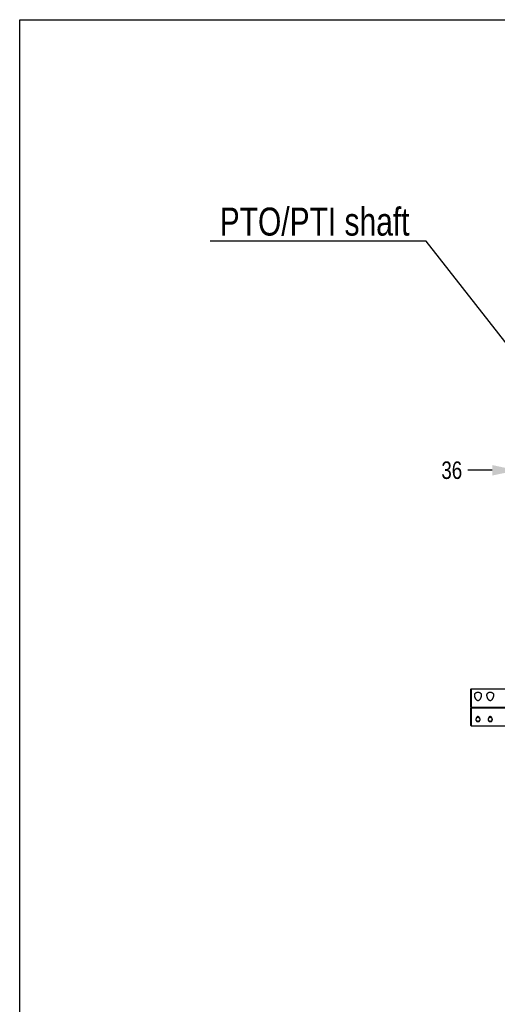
# Model space of a CAD drawing. Header units: millimetres. Extents: x -2920 to -2517, y -3921 to -3641.
# Tile 2 of 15: x -2920 to -2852, y -3782 to -3641. Entities that reach past the tile are written whole.
import ezdxf
from ezdxf import colors
from ezdxf.entities.mleader import LeaderData, LeaderLine
from ezdxf.math import Vec2, Vec3

# ---------------------------------------------------------------- set-up
doc = ezdxf.new("R2010")
doc.units = ezdxf.units.MM
doc.header["$LTSCALE"] = 23.1
doc.header["$PDMODE"] = 3
doc.header["$PDSIZE"] = 0.3125
doc.layers.get('0').update_dxf_attribs({"linetype": 'CONTINUOUS'})
doc.layers.get('Defpoints').update_dxf_attribs({"linetype": 'CONTINUOUS'})
for name, color, linetype in [('02___PRT_ALL_AXES', 7, 'CONTINUOUS'), ('1', 1, 'CONTINUOUS'), ('CHAMFER', 7, 'CONTINUOUS')]:
    doc.layers.add(name, color=color, linetype=linetype)
doc.styles.get("Standard").update_dxf_attribs({"font": 'txt', "width": 0.8})
doc.dimstyles.get("Standard").update_dxf_attribs({"dimtxt": 2.5, "dimasz": 3.5, "dimexe": 2, "dimexo": 0, "dimtad": 1, "dimdec": 3, "dimdsep": 46, "dimtxsty": 'Standard', "dimblk": '_FILLED', "dimblk1": '_FILLED', "dimblk2": '_FILLED', "dimcen": 0.09, "dimclrt": 5, "dimadec": 3, "dimazin": 2, "dimtol": 1, "dimtp": 0.001, "dimtm": 0.001, "dimtfac": 1, "dimtdec": 3, "dimtofl": 0, "dimtmove": 0, "dimatfit": 3, "dimldrblk": '_FILLED', "dimfxl": 1, "dimtolj": 1, "dimarcsym": 0})

# ---------------------------------------------------------------- blocks, each defined once
blk = doc.blocks.new('_FILLED')
at = {"color": 0, "linetype": 'ByBlock'}
blk.add_solid([(0, 0), (-1, 0.214), (-1, -0.214)], dxfattribs=at)
blk = doc.blocks.new('*D14')
at = {"layer": '1', "lineweight": -2, "transparency": 16777216}
for p, q in [((-2846.98, -3694.47), (-2846.98, -3707.63)), ((-2848.77, -3727.87), (-2848.77, -3703.63)), ((-2852.27, -3705.63), (-2855.77, -3705.63)), ((-2843.48, -3705.63), (-2839.98, -3705.63))]:
    blk.add_line(p, q, dxfattribs=at)
at = {"layer": 'Defpoints', "color": 0, "transparency": 16777216}
for p in [(-2846.98, -3694.47), (-2848.77, -3705.63), (-2848.77, -3727.87)]:
    blk.add_point(p, dxfattribs=at)
at = {"layer": '1', "lineweight": -2, "transparency": 16777216, "xscale": 3.5, "yscale": 3.5, "zscale": 3.5}
blk.add_blockref('_FILLED', (-2848.77, -3705.63), dxfattribs=at)
at = {"layer": '1', "lineweight": -2, "transparency": 16777216, "xscale": 3.5, "yscale": 3.5, "zscale": 3.5, "rotation": 180}
blk.add_blockref('_FILLED', (-2846.98, -3705.63), dxfattribs=at)
at = {"layer": '1', "transparency": 16777216, "insert": (-2858.06, -3705.63), "char_height": 2.5, "attachment_point": 5}
blk.add_mtext('\\A1;36', dxfattribs=at)

msp = doc.modelspace()

# ---------------------------------------------------------------- linework, layer by layer
at = {"color": 7, "linetype": 'Continuous'}
for p, q in [((-2919.786, -3921.304), (-2919.786, -3641.304)), ((-2919.786, -3641.304), (-2516.786, -3641.304)), ((-2855.316, -3736.872), (-2855.266, -3736.822)), ((-2855.316, -3739.422), (-2855.316, -3736.872)), ((-2855.266, -3736.822), (-2855.266, -3742.122)), ((-2855.316, -3739.422), (-2849.166, -3739.422)), ((-2855.316, -3742.072), (-2855.316, -3739.522)), ((-2855.316, -3739.522), (-2849.166, -3739.522)), ((-2851.816, -3739.422), (-2851.816, -3739.522)), ((-2851.566, -3739.422), (-2851.566, -3739.522)), ((-2855.316, -3742.072), (-2855.266, -3742.122))]:
    msp.add_line(p, q, dxfattribs=at)
at = {"layer": '02___PRT_ALL_AXES', "color": 7, "linetype": 'Continuous'}
for p, q in [((-2855.266, -3736.822), (-2849.166, -3736.822)), ((-2855.266, -3742.122), (-2849.166, -3742.122))]:
    msp.add_line(p, q, dxfattribs=at)
for points in [[(-2854.791, -3737.734), (-2854.789, -3737.686), (-2854.783, -3737.642), (-2854.774, -3737.599), (-2854.761, -3737.56), (-2854.745, -3737.523), (-2854.725, -3737.489), (-2854.701, -3737.458), (-2854.675, -3737.43), (-2854.645, -3737.405), (-2854.613, -3737.382), (-2854.577, -3737.362), (-2854.539, -3737.345), (-2854.499, -3737.331), (-2854.456, -3737.32), (-2854.41, -3737.312), (-2854.363, -3737.307), (-2854.316, -3737.305), (-2854.269, -3737.307), (-2854.222, -3737.312), (-2854.176, -3737.32), (-2854.133, -3737.331), (-2854.093, -3737.345), (-2854.055, -3737.362), (-2854.019, -3737.382), (-2853.987, -3737.404), (-2853.957, -3737.43), (-2853.931, -3737.458), (-2853.907, -3737.489), (-2853.887, -3737.523), (-2853.871, -3737.56), (-2853.858, -3737.599), (-2853.848, -3737.641), (-2853.843, -3737.686), (-2853.841, -3737.734)], [(-2853.841, -3737.734), (-2853.844, -3737.792), (-2853.85, -3737.849), (-2853.861, -3737.906), (-2853.875, -3737.961), (-2853.891, -3738.015), (-2853.91, -3738.066), (-2853.929, -3738.115), (-2853.95, -3738.162), (-2853.972, -3738.205), (-2853.994, -3738.246), (-2854.017, -3738.284), (-2854.039, -3738.32), (-2854.063, -3738.353), (-2854.086, -3738.383), (-2854.111, -3738.411), (-2854.135, -3738.437), (-2854.16, -3738.459), (-2854.186, -3738.479), (-2854.212, -3738.495), (-2854.238, -3738.509), (-2854.264, -3738.518), (-2854.291, -3738.523), (-2854.317, -3738.525), (-2854.343, -3738.523), (-2854.369, -3738.517), (-2854.395, -3738.508), (-2854.422, -3738.495), (-2854.448, -3738.478), (-2854.473, -3738.458), (-2854.498, -3738.435), (-2854.523, -3738.409), (-2854.547, -3738.381), (-2854.57, -3738.351), (-2854.592, -3738.321), (-2854.611, -3738.29), (-2854.63, -3738.26), (-2854.647, -3738.229), (-2854.663, -3738.198), (-2854.679, -3738.167), (-2854.693, -3738.136), (-2854.707, -3738.104), (-2854.721, -3738.07), (-2854.733, -3738.036), (-2854.745, -3737.999), (-2854.757, -3737.961), (-2854.767, -3737.921), (-2854.776, -3737.878), (-2854.784, -3737.832), (-2854.789, -3737.784), (-2854.791, -3737.734)], [(-2853.041, -3737.734), (-2853.039, -3737.686), (-2853.033, -3737.642), (-2853.024, -3737.599), (-2853.011, -3737.56), (-2852.995, -3737.523), (-2852.975, -3737.489), (-2852.951, -3737.458), (-2852.925, -3737.43), (-2852.895, -3737.405), (-2852.863, -3737.382), (-2852.827, -3737.362), (-2852.789, -3737.345), (-2852.749, -3737.331), (-2852.706, -3737.32), (-2852.66, -3737.312), (-2852.613, -3737.307), (-2852.566, -3737.305), (-2852.519, -3737.307), (-2852.472, -3737.312), (-2852.426, -3737.32), (-2852.383, -3737.331), (-2852.343, -3737.345), (-2852.305, -3737.362), (-2852.269, -3737.382), (-2852.237, -3737.404), (-2852.207, -3737.43), (-2852.181, -3737.458), (-2852.157, -3737.489), (-2852.137, -3737.523), (-2852.121, -3737.56), (-2852.108, -3737.599), (-2852.098, -3737.641), (-2852.093, -3737.686), (-2852.091, -3737.734)], [(-2852.091, -3737.734), (-2852.094, -3737.792), (-2852.1, -3737.849), (-2852.111, -3737.906), (-2852.125, -3737.961), (-2852.141, -3738.015), (-2852.16, -3738.066), (-2852.179, -3738.115), (-2852.2, -3738.162), (-2852.222, -3738.205), (-2852.244, -3738.246), (-2852.267, -3738.284), (-2852.289, -3738.32), (-2852.313, -3738.353), (-2852.336, -3738.383), (-2852.361, -3738.411), (-2852.385, -3738.437), (-2852.41, -3738.459), (-2852.436, -3738.479), (-2852.462, -3738.495), (-2852.488, -3738.509), (-2852.514, -3738.518), (-2852.541, -3738.523), (-2852.567, -3738.525), (-2852.593, -3738.523), (-2852.619, -3738.517), (-2852.645, -3738.508), (-2852.672, -3738.495), (-2852.698, -3738.478), (-2852.723, -3738.458), (-2852.748, -3738.435), (-2852.773, -3738.409), (-2852.797, -3738.381), (-2852.82, -3738.351), (-2852.842, -3738.321), (-2852.861, -3738.29), (-2852.88, -3738.26), (-2852.897, -3738.229), (-2852.913, -3738.198), (-2852.929, -3738.167), (-2852.943, -3738.136), (-2852.957, -3738.104), (-2852.971, -3738.07), (-2852.983, -3738.036), (-2852.995, -3737.999), (-2853.007, -3737.961), (-2853.017, -3737.921), (-2853.026, -3737.878), (-2853.034, -3737.832), (-2853.039, -3737.784), (-2853.041, -3737.734)], [(-2854.571, -3741.211), (-2854.571, -3741.197), (-2854.57, -3741.184), (-2854.568, -3741.17), (-2854.567, -3741.156), (-2854.564, -3741.142), (-2854.561, -3741.129), (-2854.558, -3741.114), (-2854.554, -3741.1), (-2854.549, -3741.085), (-2854.544, -3741.071), (-2854.538, -3741.056), (-2854.532, -3741.041), (-2854.525, -3741.026), (-2854.517, -3741.011), (-2854.508, -3740.997), (-2854.499, -3740.982), (-2854.489, -3740.968), (-2854.478, -3740.954), (-2854.466, -3740.94), (-2854.453, -3740.927), (-2854.44, -3740.915), (-2854.426, -3740.904), (-2854.41, -3740.893), (-2854.394, -3740.884), (-2854.376, -3740.876), (-2854.358, -3740.87), (-2854.338, -3740.866), (-2854.319, -3740.864), (-2854.299, -3740.865), (-2854.279, -3740.868), (-2854.26, -3740.874), (-2854.241, -3740.882), (-2854.223, -3740.892), (-2854.205, -3740.904), (-2854.188, -3740.918), (-2854.172, -3740.933), (-2854.157, -3740.95), (-2854.143, -3740.968), (-2854.131, -3740.986), (-2854.119, -3741.004), (-2854.109, -3741.022), (-2854.101, -3741.039), (-2854.094, -3741.056), (-2854.087, -3741.071), (-2854.082, -3741.086), (-2854.078, -3741.1), (-2854.074, -3741.114), (-2854.07, -3741.128), (-2854.068, -3741.142), (-2854.065, -3741.156), (-2854.063, -3741.169), (-2854.062, -3741.183), (-2854.061, -3741.197), (-2854.061, -3741.211)], [(-2854.061, -3741.211), (-2854.061, -3741.231), (-2854.063, -3741.251), (-2854.067, -3741.271), (-2854.071, -3741.291), (-2854.078, -3741.31), (-2854.085, -3741.329), (-2854.095, -3741.347), (-2854.107, -3741.365), (-2854.12, -3741.383), (-2854.136, -3741.399), (-2854.154, -3741.415), (-2854.175, -3741.429), (-2854.198, -3741.441), (-2854.224, -3741.452), (-2854.252, -3741.459), (-2854.282, -3741.465), (-2854.313, -3741.467), (-2854.344, -3741.465), (-2854.374, -3741.461), (-2854.403, -3741.453), (-2854.429, -3741.443), (-2854.454, -3741.43), (-2854.475, -3741.416), (-2854.494, -3741.401), (-2854.51, -3741.384), (-2854.524, -3741.367), (-2854.536, -3741.348), (-2854.546, -3741.33), (-2854.554, -3741.311), (-2854.56, -3741.291), (-2854.565, -3741.272), (-2854.568, -3741.252), (-2854.57, -3741.231), (-2854.571, -3741.211)], [(-2852.821, -3741.211), (-2852.821, -3741.197), (-2852.82, -3741.184), (-2852.818, -3741.17), (-2852.817, -3741.156), (-2852.814, -3741.142), (-2852.811, -3741.129), (-2852.808, -3741.114), (-2852.804, -3741.1), (-2852.799, -3741.085), (-2852.794, -3741.071), (-2852.788, -3741.056), (-2852.782, -3741.041), (-2852.775, -3741.026), (-2852.767, -3741.011), (-2852.758, -3740.997), (-2852.749, -3740.982), (-2852.739, -3740.968), (-2852.728, -3740.954), (-2852.716, -3740.94), (-2852.703, -3740.927), (-2852.69, -3740.915), (-2852.676, -3740.904), (-2852.66, -3740.893), (-2852.644, -3740.884), (-2852.626, -3740.876), (-2852.608, -3740.87), (-2852.588, -3740.866), (-2852.569, -3740.864), (-2852.549, -3740.865), (-2852.529, -3740.868), (-2852.51, -3740.874), (-2852.491, -3740.882), (-2852.473, -3740.892), (-2852.455, -3740.904), (-2852.438, -3740.918), (-2852.422, -3740.933), (-2852.407, -3740.95), (-2852.393, -3740.968), (-2852.381, -3740.986), (-2852.369, -3741.004), (-2852.359, -3741.022), (-2852.351, -3741.039), (-2852.344, -3741.056), (-2852.337, -3741.071), (-2852.332, -3741.086), (-2852.328, -3741.1), (-2852.324, -3741.114), (-2852.32, -3741.128), (-2852.318, -3741.142), (-2852.315, -3741.156), (-2852.313, -3741.169), (-2852.312, -3741.183), (-2852.311, -3741.197), (-2852.311, -3741.211)], [(-2852.311, -3741.211), (-2852.311, -3741.231), (-2852.313, -3741.251), (-2852.317, -3741.271), (-2852.321, -3741.291), (-2852.328, -3741.31), (-2852.335, -3741.329), (-2852.345, -3741.347), (-2852.357, -3741.365), (-2852.37, -3741.383), (-2852.386, -3741.399), (-2852.404, -3741.415), (-2852.425, -3741.429), (-2852.448, -3741.441), (-2852.474, -3741.452), (-2852.502, -3741.459), (-2852.532, -3741.465), (-2852.563, -3741.467), (-2852.594, -3741.465), (-2852.624, -3741.461), (-2852.653, -3741.453), (-2852.679, -3741.443), (-2852.704, -3741.43), (-2852.725, -3741.416), (-2852.744, -3741.401), (-2852.76, -3741.384), (-2852.774, -3741.367), (-2852.786, -3741.348), (-2852.796, -3741.33), (-2852.804, -3741.311), (-2852.81, -3741.291), (-2852.815, -3741.272), (-2852.818, -3741.252), (-2852.82, -3741.231), (-2852.821, -3741.211)]]:
    msp.add_lwpolyline(points, dxfattribs=at)
at = {"layer": '02___PRT_ALL_AXES', "color": 2, "linetype": 'Continuous'}
for points in [[(-2854.016, -3741.211), (-2854.016, -3741.199), (-2854.017, -3741.188), (-2854.017, -3741.177), (-2854.018, -3741.166), (-2854.02, -3741.155), (-2854.021, -3741.145), (-2854.023, -3741.135), (-2854.024, -3741.125), (-2854.026, -3741.116), (-2854.028, -3741.107), (-2854.031, -3741.095), (-2854.034, -3741.085), (-2854.037, -3741.074), (-2854.04, -3741.064), (-2854.044, -3741.054), (-2854.047, -3741.044), (-2854.051, -3741.034), (-2854.054, -3741.025), (-2854.06, -3741.013), (-2854.065, -3741.002), (-2854.07, -3740.99), (-2854.076, -3740.979), (-2854.082, -3740.968), (-2854.088, -3740.957), (-2854.094, -3740.947), (-2854.1, -3740.936), (-2854.107, -3740.926), (-2854.115, -3740.916), (-2854.122, -3740.905), (-2854.13, -3740.895), (-2854.138, -3740.885), (-2854.147, -3740.876), (-2854.156, -3740.866), (-2854.163, -3740.859), (-2854.17, -3740.852), (-2854.178, -3740.846), (-2854.185, -3740.839), (-2854.193, -3740.833), (-2854.201, -3740.827), (-2854.21, -3740.822), (-2854.219, -3740.816), (-2854.226, -3740.812), (-2854.233, -3740.809), (-2854.241, -3740.805), (-2854.248, -3740.802), (-2854.256, -3740.799), (-2854.264, -3740.796), (-2854.272, -3740.794), (-2854.281, -3740.792), (-2854.289, -3740.791), (-2854.297, -3740.79), (-2854.305, -3740.789), (-2854.313, -3740.788), (-2854.322, -3740.789), (-2854.33, -3740.789), (-2854.338, -3740.79), (-2854.346, -3740.791), (-2854.355, -3740.793), (-2854.363, -3740.795), (-2854.371, -3740.797), (-2854.379, -3740.8), (-2854.386, -3740.803), (-2854.394, -3740.806), (-2854.402, -3740.81), (-2854.409, -3740.814), (-2854.416, -3740.818), (-2854.425, -3740.824), (-2854.433, -3740.829), (-2854.441, -3740.835), (-2854.449, -3740.842), (-2854.457, -3740.848), (-2854.464, -3740.855), (-2854.471, -3740.862), (-2854.478, -3740.869), (-2854.487, -3740.878), (-2854.496, -3740.888), (-2854.504, -3740.898), (-2854.512, -3740.908), (-2854.519, -3740.918), (-2854.526, -3740.929), (-2854.533, -3740.939), (-2854.54, -3740.95), (-2854.546, -3740.96), (-2854.552, -3740.971), (-2854.557, -3740.982), (-2854.563, -3740.993), (-2854.568, -3741.004), (-2854.573, -3741.016), (-2854.578, -3741.028), (-2854.582, -3741.037), (-2854.585, -3741.047), (-2854.589, -3741.056), (-2854.592, -3741.066), (-2854.595, -3741.076), (-2854.598, -3741.087), (-2854.601, -3741.098), (-2854.604, -3741.109), (-2854.606, -3741.118), (-2854.608, -3741.127), (-2854.609, -3741.137), (-2854.611, -3741.147), (-2854.612, -3741.157), (-2854.614, -3741.167), (-2854.615, -3741.178), (-2854.615, -3741.188), (-2854.616, -3741.199), (-2854.616, -3741.211)], [(-2854.616, -3741.211), (-2854.616, -3741.223), (-2854.615, -3741.235), (-2854.614, -3741.247), (-2854.613, -3741.259), (-2854.611, -3741.27), (-2854.609, -3741.281), (-2854.607, -3741.292), (-2854.604, -3741.302), (-2854.601, -3741.313), (-2854.598, -3741.323), (-2854.594, -3741.332), (-2854.59, -3741.342), (-2854.586, -3741.351), (-2854.581, -3741.36), (-2854.576, -3741.369), (-2854.571, -3741.378), (-2854.565, -3741.386), (-2854.559, -3741.394), (-2854.553, -3741.402), (-2854.546, -3741.41), (-2854.539, -3741.417), (-2854.532, -3741.424), (-2854.525, -3741.431), (-2854.517, -3741.438), (-2854.509, -3741.444), (-2854.5, -3741.451), (-2854.491, -3741.457), (-2854.482, -3741.462), (-2854.472, -3741.468), (-2854.462, -3741.473), (-2854.454, -3741.477), (-2854.445, -3741.48), (-2854.436, -3741.484), (-2854.427, -3741.487), (-2854.418, -3741.49), (-2854.408, -3741.493), (-2854.398, -3741.495), (-2854.388, -3741.498), (-2854.378, -3741.5), (-2854.368, -3741.501), (-2854.357, -3741.503), (-2854.347, -3741.504), (-2854.336, -3741.505), (-2854.326, -3741.505), (-2854.315, -3741.505), (-2854.305, -3741.505), (-2854.294, -3741.504), (-2854.284, -3741.504), (-2854.273, -3741.503), (-2854.263, -3741.501), (-2854.253, -3741.499), (-2854.242, -3741.497), (-2854.232, -3741.495), (-2854.223, -3741.493), (-2854.213, -3741.49), (-2854.204, -3741.487), (-2854.194, -3741.483), (-2854.185, -3741.48), (-2854.177, -3741.476), (-2854.168, -3741.472), (-2854.158, -3741.467), (-2854.149, -3741.461), (-2854.14, -3741.456), (-2854.131, -3741.45), (-2854.122, -3741.444), (-2854.114, -3741.437), (-2854.106, -3741.43), (-2854.099, -3741.423), (-2854.091, -3741.416), (-2854.085, -3741.409), (-2854.078, -3741.401), (-2854.072, -3741.393), (-2854.066, -3741.385), (-2854.06, -3741.377), (-2854.055, -3741.368), (-2854.05, -3741.359), (-2854.046, -3741.35), (-2854.041, -3741.341), (-2854.037, -3741.332), (-2854.034, -3741.322), (-2854.031, -3741.312), (-2854.028, -3741.302), (-2854.025, -3741.291), (-2854.023, -3741.281), (-2854.021, -3741.27), (-2854.019, -3741.258), (-2854.018, -3741.247), (-2854.017, -3741.235), (-2854.016, -3741.223), (-2854.016, -3741.211)], [(-2852.266, -3741.211), (-2852.266, -3741.199), (-2852.267, -3741.188), (-2852.267, -3741.177), (-2852.268, -3741.166), (-2852.27, -3741.155), (-2852.271, -3741.145), (-2852.273, -3741.135), (-2852.274, -3741.125), (-2852.276, -3741.116), (-2852.278, -3741.107), (-2852.281, -3741.095), (-2852.284, -3741.085), (-2852.287, -3741.074), (-2852.29, -3741.064), (-2852.294, -3741.054), (-2852.297, -3741.044), (-2852.301, -3741.034), (-2852.304, -3741.025), (-2852.31, -3741.013), (-2852.315, -3741.002), (-2852.32, -3740.99), (-2852.326, -3740.979), (-2852.332, -3740.968), (-2852.338, -3740.957), (-2852.344, -3740.947), (-2852.35, -3740.936), (-2852.357, -3740.926), (-2852.365, -3740.916), (-2852.372, -3740.905), (-2852.38, -3740.895), (-2852.388, -3740.885), (-2852.397, -3740.876), (-2852.406, -3740.866), (-2852.413, -3740.859), (-2852.42, -3740.852), (-2852.428, -3740.846), (-2852.435, -3740.839), (-2852.443, -3740.833), (-2852.451, -3740.827), (-2852.46, -3740.822), (-2852.469, -3740.816), (-2852.476, -3740.812), (-2852.483, -3740.809), (-2852.491, -3740.805), (-2852.498, -3740.802), (-2852.506, -3740.799), (-2852.514, -3740.796), (-2852.522, -3740.794), (-2852.531, -3740.792), (-2852.539, -3740.791), (-2852.547, -3740.79), (-2852.555, -3740.789), (-2852.563, -3740.788), (-2852.572, -3740.789), (-2852.58, -3740.789), (-2852.588, -3740.79), (-2852.596, -3740.791), (-2852.605, -3740.793), (-2852.613, -3740.795), (-2852.621, -3740.797), (-2852.629, -3740.8), (-2852.636, -3740.803), (-2852.644, -3740.806), (-2852.652, -3740.81), (-2852.659, -3740.814), (-2852.666, -3740.818), (-2852.675, -3740.824), (-2852.683, -3740.829), (-2852.691, -3740.835), (-2852.699, -3740.842), (-2852.707, -3740.848), (-2852.714, -3740.855), (-2852.721, -3740.862), (-2852.728, -3740.869), (-2852.737, -3740.878), (-2852.746, -3740.888), (-2852.754, -3740.898), (-2852.762, -3740.908), (-2852.769, -3740.918), (-2852.776, -3740.929), (-2852.783, -3740.939), (-2852.79, -3740.95), (-2852.796, -3740.96), (-2852.802, -3740.971), (-2852.807, -3740.982), (-2852.813, -3740.993), (-2852.818, -3741.004), (-2852.823, -3741.016), (-2852.828, -3741.028), (-2852.832, -3741.037), (-2852.835, -3741.047), (-2852.839, -3741.056), (-2852.842, -3741.066), (-2852.845, -3741.076), (-2852.848, -3741.087), (-2852.851, -3741.098), (-2852.854, -3741.109), (-2852.856, -3741.118), (-2852.858, -3741.127), (-2852.859, -3741.137), (-2852.861, -3741.147), (-2852.862, -3741.157), (-2852.864, -3741.167), (-2852.865, -3741.178), (-2852.865, -3741.188), (-2852.866, -3741.199), (-2852.866, -3741.211)], [(-2852.866, -3741.211), (-2852.866, -3741.223), (-2852.865, -3741.235), (-2852.864, -3741.247), (-2852.863, -3741.259), (-2852.861, -3741.27), (-2852.859, -3741.281), (-2852.857, -3741.292), (-2852.854, -3741.302), (-2852.851, -3741.313), (-2852.848, -3741.323), (-2852.844, -3741.332), (-2852.84, -3741.342), (-2852.836, -3741.351), (-2852.831, -3741.36), (-2852.826, -3741.369), (-2852.821, -3741.378), (-2852.815, -3741.386), (-2852.809, -3741.394), (-2852.803, -3741.402), (-2852.796, -3741.41), (-2852.789, -3741.417), (-2852.782, -3741.424), (-2852.775, -3741.431), (-2852.767, -3741.438), (-2852.759, -3741.444), (-2852.75, -3741.451), (-2852.741, -3741.457), (-2852.732, -3741.462), (-2852.722, -3741.468), (-2852.712, -3741.473), (-2852.704, -3741.477), (-2852.695, -3741.48), (-2852.686, -3741.484), (-2852.677, -3741.487), (-2852.668, -3741.49), (-2852.658, -3741.493), (-2852.648, -3741.495), (-2852.638, -3741.498), (-2852.628, -3741.5), (-2852.618, -3741.501), (-2852.607, -3741.503), (-2852.597, -3741.504), (-2852.586, -3741.505), (-2852.576, -3741.505), (-2852.565, -3741.505), (-2852.555, -3741.505), (-2852.544, -3741.504), (-2852.534, -3741.504), (-2852.523, -3741.503), (-2852.513, -3741.501), (-2852.503, -3741.499), (-2852.492, -3741.497), (-2852.482, -3741.495), (-2852.473, -3741.493), (-2852.463, -3741.49), (-2852.454, -3741.487), (-2852.444, -3741.483), (-2852.435, -3741.48), (-2852.427, -3741.476), (-2852.418, -3741.472), (-2852.408, -3741.467), (-2852.399, -3741.461), (-2852.39, -3741.456), (-2852.381, -3741.45), (-2852.372, -3741.444), (-2852.364, -3741.437), (-2852.356, -3741.43), (-2852.349, -3741.423), (-2852.341, -3741.416), (-2852.335, -3741.409), (-2852.328, -3741.401), (-2852.322, -3741.393), (-2852.316, -3741.385), (-2852.31, -3741.377), (-2852.305, -3741.368), (-2852.3, -3741.359), (-2852.296, -3741.35), (-2852.291, -3741.341), (-2852.287, -3741.332), (-2852.284, -3741.322), (-2852.281, -3741.312), (-2852.278, -3741.302), (-2852.275, -3741.291), (-2852.273, -3741.281), (-2852.271, -3741.27), (-2852.269, -3741.258), (-2852.268, -3741.247), (-2852.267, -3741.235), (-2852.266, -3741.223), (-2852.266, -3741.211)]]:
    msp.add_lwpolyline(points, dxfattribs=at)
at = {"layer": 'CHAMFER', "color": 7, "linetype": 'Continuous'}
msp.add_line((-2851.566, -3739.522), (-2851.566, -3739.422), dxfattribs=at)

# ---------------------------------------------------------------- dimensions: what is measured, and where the dimension line sits
at = {"layer": '1'}
dim = msp.add_linear_dim(base=(-2848.766, -3705.625), p1=(-2846.983, -3694.472), p2=(-2848.766, -3727.872), dimstyle='Standard', override={"dimtad": 0, "dimtih": 1, "dimtoh": 1, "dimdec": 0, "dimlfac": 20, "dimzin": 0, "dimcen": 3.78, "dimclrd": 256, "dimclre": 256, "dimclrt": 256, "dimadec": 0, "dimazin": 0, "dimtol": 0, "dimtdec": 0, "dimtzin": 0}, dxfattribs=at)
dim.commit()
dim.dimension.update_dxf_attribs({"geometry": '*D14', "text_midpoint": (-2858.058, -3705.625), "dimtype": 160})

# ---------------------------------------------------------------- leaders
ml = msp.add_multileader_mtext('Standard', dxfattribs=at)
ml.set_content('PTO/PTI shaft', color=256)
ml.set_leader_properties()
ml.build(insert=Vec2(0, 0))
ml.multileader.update_dxf_attribs({"text_right_attachment_type": 6, "dogleg_length": 0.36})
ctx = ml.context
ctx.base_point, ctx.plane_origin = Vec3(-2905.568, -3670.125), Vec3(-2846.966, -3691.738)
ctx.right_attachment, ctx.text_align_type = 6, 2
notes = []
notes.append((ctx, [(0, (1, 1, 0), (-2861.741, -3672.925), (-1, 0), 0.36, [(0, [(-2846.966, -3691.738)], 0, [])])]))
ctx.mtext.insert, ctx.mtext.alignment, ctx.mtext.flow_direction = Vec3(-2864.101, -3668.125), 3, 5
for ctx, leaders in notes:
    for number, flags, end, landing, length, lines in leaders:
        leader = LeaderData()
        leader.index, (leader.has_last_leader_line, leader.has_dogleg_vector, leader.attachment_direction) = number, flags
        leader.last_leader_point, leader.dogleg_vector, leader.dogleg_length = Vec3(end), Vec3(landing), length
        for number, points, colour, breaks in lines:
            line = LeaderLine()
            line.index, line.vertices, line.color, line.breaks = number, Vec3.list(points), colors.encode_raw_color(colour), breaks
            leader.lines.append(line)
        ctx.leaders.append(leader)

doc.saveas('drawing.dxf')
